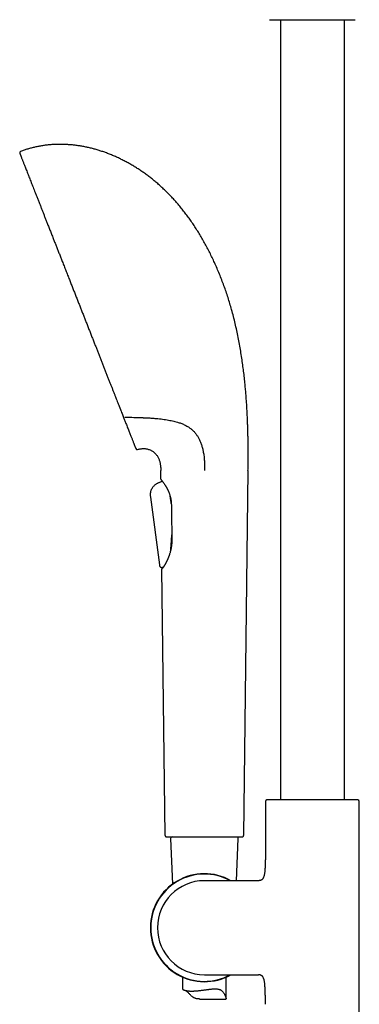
# Model space of a CAD drawing. Header units: millimetres. Extents: x 8 to 1847, y 12 to 2706.
# Tile 15 of 22: x 476 to 593, y 2038 to 2377. Entities that reach past the tile are written whole.
import ezdxf

# ---------------------------------------------------------------- set-up
doc = ezdxf.new("R2010")
doc.units = ezdxf.units.MM

msp = doc.modelspace()

# ---------------------------------------------------------------- linework, layer by layer
at = {"color": 7, "linetype": 'Continuous', "lineweight": 30}
for p, q in [((566.17, 2376.82), (566.17, 2108.78)), ((588.17, 2108.78), (588.17, 2376.82)), ((525.06, 2218.98), (525.03, 2221.93)), ((555.03, 2221.93), (553.54, 2096.5)), ((525.58, 2218.2), (524.58, 2217.8)), ((524.58, 2217.8), (524.75, 2217.87)), ((524.58, 2217.8), (524.58, 2217.8)), ((524.58, 2217.8), (524.58, 2217.8)), ((524.75, 2217.87), (525.58, 2218.2)), ((525.57, 2218.23), (525.58, 2218.2)), ((521.46, 2212.8), (524.57, 2189.45)), ((521.46, 2212.8), (524.57, 2189.45)), ((521.77, 2215.3), (521.76, 2215.29)), ((528.23, 2213.16), (528.18, 2213.36)), ((528.81, 2199.29), (528.83, 2199.76)), ((528.45, 2194.72), (528.43, 2194.54)), ((524.57, 2189.45), (524.57, 2189.45)), ((525.39, 2188.63), (525.41, 2188.63)), ((526.52, 2096.5), (525.43, 2187.99)), ((525.44, 2188.03), (525.44, 2188)), ((525.73, 2188.69), (525.63, 2188.35)), ((561.02, 2108.24), (561.02, 2091.14)), ((562.16, 2108.78), (561.49, 2108.74)), ((592.18, 2108.78), (562.16, 2108.78)), ((592.86, 2108.74), (592.18, 2108.78)), ((593.32, 1993.59), (593.32, 2108.24)), ((528.4, 2095.48), (529.08, 2079.8)), ((551.03, 2080.97), (551.66, 2095.48)), ((558.03, 2080.97), (540.03, 2080.97)), ((558.6, 2080.97), (558.03, 2080.97)), ((532.53, 2047.84), (532.53, 2043.74)), ((540.03, 2048.67), (558.03, 2048.67)), ((547.53, 2040.39), (547.53, 2047.84)), ((558.03, 2048.67), (558.6, 2048.67)), ((538.37, 2040.32), (547.48, 2040.32))]:
    msp.add_line(p, q, dxfattribs=at)
for centre, radius, start, end in [((477, 2331.07), 0.5, 110.6916, 201.48), ((516.92, 2229.62), 0.5, 201.48, 286.4226), ((525.36, 2218.98), 0.3, 180.6825, 213.856), ((525.73, 2188), 0.3, 138.4354, 180.6825), ((561.52, 2108.24), 0.5, 93.928, 180), ((592.82, 2108.24), 0.5, 0, 86.072), ((528.9, 2095.51), 0.5, 90, 182.4813), ((551.16, 2095.51), 0.5, 357.5187, 90), ((540.03, 2064.82), 18.56, 60.4908, 180), ((540.03, 2064.82), 18.44, 61.1354, 180), ((540.03, 2064.82), 16.15, 90, 180), ((540.03, 2064.82), 18.56, 180, 299.5001), ((540.03, 2064.82), 18.44, 180, 298.8646), ((540.03, 2064.82), 16.15, 180, 270)]:
    msp.add_arc(centre, radius, start, end, dxfattribs=at)
for points, knots in [([(562.42, 2376.82), (562.43, 2376.82), (562.43, 2376.82), (562.48, 2376.82), (562.56, 2376.82), (562.67, 2376.82), (562.81, 2376.82), (562.99, 2376.82), (563.21, 2376.82), (563.44, 2376.82), (563.69, 2376.82), (563.94, 2376.82), (564.21, 2376.82), (564.51, 2376.82), (564.85, 2376.82), (565.26, 2376.82), (565.72, 2376.82), (566.21, 2376.82), (566.74, 2376.82), (567.29, 2376.82), (567.87, 2376.82), (568.47, 2376.82), (569.09, 2376.82), (569.73, 2376.82), (570.39, 2376.82), (571.06, 2376.82), (571.73, 2376.82), (572.41, 2376.82), (573.1, 2376.82), (573.79, 2376.82), (574.48, 2376.82), (575.16, 2376.82), (575.83, 2376.82), (576.5, 2376.82), (576.95, 2376.82), (577.17, 2376.82)], [0, 0, 0, 0, 0.0291619, 0.058257, 0.0873464, 0.1164911, 0.1474083, 0.1782469, 0.2090799, 0.2399801, 0.2657584, 0.2914698, 0.3171564, 0.3428605, 0.3686243, 0.4015214, 0.434325, 0.4671228, 0.5000025, 0.5328996, 0.5657032, 0.598501, 0.6313807, 0.6635902, 0.6957117, 0.7278274, 0.7600199, 0.7909371, 0.8217757, 0.8526087, 0.883509, 0.9126666, 0.9417602, 0.970851, 1, 1, 1, 1]), ([(577.17, 2376.82), (577.4, 2376.82), (577.85, 2376.82), (578.52, 2376.82), (579.19, 2376.82), (579.87, 2376.82), (580.56, 2376.82), (581.25, 2376.82), (581.93, 2376.82), (582.57, 2376.82), (583.15, 2376.82), (583.69, 2376.82), (584.22, 2376.82), (584.74, 2376.82), (585.29, 2376.82), (585.88, 2376.82), (586.48, 2376.82), (587.06, 2376.82), (587.61, 2376.82), (588.13, 2376.82), (588.63, 2376.82), (589.09, 2376.82), (589.52, 2376.82), (589.92, 2376.82), (590.28, 2376.82), (590.6, 2376.82), (590.89, 2376.82), (591.14, 2376.82), (591.35, 2376.82), (591.54, 2376.82), (591.68, 2376.82), (591.79, 2376.82), (591.87, 2376.82), (591.91, 2376.82), (591.92, 2376.82), (591.92, 2376.82)], [0, 0, 0, 0, 0.029158, 0.058251, 0.087342, 0.116491, 0.147408, 0.178247, 0.20908, 0.23998, 0.265758, 0.29147, 0.317156, 0.342861, 0.368624, 0.401521, 0.434325, 0.467123, 0.500002, 0.5329, 0.565703, 0.598501, 0.631381, 0.66359, 0.695712, 0.727827, 0.76002, 0.790937, 0.821776, 0.852609, 0.883509, 0.912671, 0.941766, 0.970855, 1, 1, 1, 1]), ([(488.23, 2333.92), (487.8, 2333.89), (486.92, 2333.84), (485.62, 2333.7), (484.32, 2333.52), (483.03, 2333.3), (481.76, 2333.03), (480.5, 2332.72), (479.26, 2332.38), (478.03, 2331.99), (477.22, 2331.69), (476.82, 2331.54)], [0, 0, 0, 0, 0.1122305, 0.2242518, 0.3361233, 0.4479083, 0.5596743, 0.6694955, 0.7794392, 0.8895809, 1, 1, 1, 1]), ([(554.8, 2240.8), (554.77, 2241.37), (554.71, 2242.52), (554.61, 2244.26), (554.49, 2246.04), (554.35, 2247.84), (554.2, 2249.68), (554.01, 2251.65), (553.79, 2253.76), (553.53, 2256.01), (553.24, 2258.28), (552.9, 2260.58), (552.53, 2262.92), (552.12, 2265.29), (551.67, 2267.67), (551.17, 2270.05), (550.63, 2272.44), (550.04, 2274.82), (549.43, 2277.09), (548.8, 2279.26), (548.16, 2281.32), (547.48, 2283.37), (546.77, 2285.4), (546.01, 2287.41), (545.22, 2289.41), (544.39, 2291.38), (543.55, 2293.27), (542.71, 2295.06), (541.87, 2296.77), (541, 2298.46), (540.1, 2300.12), (539.18, 2301.76), (538.22, 2303.36), (537.25, 2304.92), (536.26, 2306.44), (535.26, 2307.9), (534.23, 2309.33), (533.17, 2310.73), (532.09, 2312.09), (531.01, 2313.4), (529.92, 2314.64), (528.83, 2315.83), (527.72, 2316.98), (526.59, 2318.1), (525.44, 2319.18), (524.28, 2320.23), (523.09, 2321.24), (521.89, 2322.21), (520.67, 2323.15), (519.44, 2324.05), (518.2, 2324.91), (516.97, 2325.72), (515.71, 2326.5), (514.43, 2327.25), (513.13, 2327.97), (511.8, 2328.66), (510.46, 2329.31), (509.11, 2329.92), (507.75, 2330.49), (506.41, 2331.01), (505.09, 2331.48), (503.79, 2331.9), (502.49, 2332.28), (501.19, 2332.63), (499.88, 2332.93), (498.57, 2333.2), (497.26, 2333.43), (495.96, 2333.62), (494.65, 2333.77), (493.35, 2333.88), (492.06, 2333.95), (490.78, 2333.98), (489.51, 2333.98), (488.66, 2333.94), (488.23, 2333.92)], [0, 0, 0, 0, 0.013497, 0.027271, 0.041304, 0.055581, 0.070084, 0.084798, 0.102389, 0.120224, 0.13828, 0.15653, 0.175329, 0.194282, 0.213365, 0.232554, 0.251829, 0.271167, 0.290549, 0.307531, 0.324521, 0.34151, 0.358486, 0.375441, 0.392365, 0.409247, 0.426078, 0.441142, 0.456152, 0.471102, 0.485987, 0.5008, 0.515538, 0.530195, 0.544256, 0.558234, 0.572128, 0.585934, 0.599651, 0.613276, 0.626039, 0.63872, 0.651321, 0.663841, 0.676282, 0.688644, 0.700928, 0.713134, 0.725264, 0.737317, 0.749082, 0.760774, 0.772393, 0.783942, 0.795836, 0.807655, 0.8194, 0.831071, 0.84267, 0.854198, 0.865004, 0.875749, 0.886436, 0.897065, 0.907638, 0.918159, 0.928628, 0.939049, 0.949423, 0.959756, 0.969865, 0.97994, 0.989983, 1, 1, 1, 1]), ([(476.53, 2330.89), (476.53, 2330.89), (476.53, 2330.88), (476.56, 2330.82), (476.59, 2330.74), (476.64, 2330.61), (476.71, 2330.45), (476.79, 2330.24), (476.89, 2329.97), (477.02, 2329.65), (477.17, 2329.27), (477.33, 2328.87), (477.49, 2328.44), (477.66, 2328.01), (477.85, 2327.55), (478.04, 2327.05), (478.25, 2326.51), (478.49, 2325.91), (478.76, 2325.24), (479.05, 2324.48), (479.37, 2323.69), (479.68, 2322.89), (479.99, 2322.1), (480.3, 2321.32), (480.61, 2320.52), (480.94, 2319.69), (481.28, 2318.82), (481.65, 2317.88), (482.05, 2316.86), (482.49, 2315.74), (482.94, 2314.59), (483.39, 2313.47), (483.82, 2312.38), (484.23, 2311.33), (484.65, 2310.25), (485.08, 2309.16), (485.52, 2308.04), (485.99, 2306.84), (486.5, 2305.55), (487.05, 2304.16), (487.6, 2302.75), (488.14, 2301.39), (488.65, 2300.09), (489.14, 2298.84), (489.64, 2297.58), (490.14, 2296.31), (490.64, 2295.03), (491.18, 2293.66), (491.76, 2292.19), (492.37, 2290.65), (492.98, 2289.09), (493.57, 2287.59), (494.13, 2286.18), (494.65, 2284.83), (495.18, 2283.49), (495.72, 2282.14), (496.25, 2280.79), (496.77, 2279.46), (497.28, 2278.16), (497.78, 2276.88), (498.28, 2275.61), (498.78, 2274.34), (499.29, 2273.05), (499.81, 2271.74), (500.33, 2270.41), (500.85, 2269.08), (501.37, 2267.76), (501.89, 2266.45), (502.39, 2265.18), (502.88, 2263.94), (503.35, 2262.73), (503.82, 2261.54), (504.29, 2260.35), (504.76, 2259.16), (505.23, 2257.96), (505.71, 2256.75), (506.17, 2255.56), (506.64, 2254.38), (507.09, 2253.22), (507.53, 2252.1), (507.96, 2251.02), (508.37, 2249.97), (508.78, 2248.94), (509.18, 2247.92), (509.44, 2247.26), (509.57, 2246.93)], [0, 0, 0, 0, 0.011665, 0.023317, 0.034965, 0.046615, 0.058278, 0.06995, 0.083691, 0.097423, 0.111161, 0.124918, 0.136594, 0.148256, 0.159914, 0.171576, 0.183249, 0.194931, 0.20868, 0.22242, 0.236164, 0.249926, 0.261595, 0.273248, 0.284896, 0.296546, 0.308206, 0.319864, 0.333577, 0.347277, 0.360979, 0.374695, 0.386315, 0.397921, 0.40952, 0.421122, 0.432735, 0.444356, 0.458033, 0.471702, 0.485375, 0.499068, 0.510688, 0.522297, 0.533901, 0.545509, 0.55713, 0.568765, 0.582465, 0.596159, 0.609858, 0.623578, 0.635233, 0.646876, 0.658516, 0.670161, 0.68182, 0.693498, 0.704502, 0.715501, 0.7265, 0.737507, 0.748529, 0.760229, 0.771918, 0.783602, 0.79529, 0.806991, 0.818704, 0.829736, 0.84076, 0.851783, 0.862812, 0.873855, 0.885551, 0.897232, 0.908906, 0.920581, 0.932265, 0.944035, 0.95518, 0.966342, 0.977528, 0.988745, 1, 1, 1, 1]), ([(509.57, 2246.93), (509.68, 2246.64), (509.91, 2246.06), (510.24, 2245.22), (510.49, 2244.58), (510.66, 2244.15), (510.76, 2243.91), (510.85, 2243.67), (510.95, 2243.43), (511.04, 2243.2), (511.12, 2242.99), (511.19, 2242.8), (511.34, 2242.44), (511.55, 2241.89), (511.84, 2241.17), (512.02, 2240.7), (512.11, 2240.47)], [0, 0, 0, 0, 0.124469, 0.248848, 0.37319, 0.409828, 0.446468, 0.483113, 0.519764, 0.556421, 0.593087, 0.61893, 0.644138, 0.763622, 0.882226, 1, 1, 1, 1]), ([(512.11, 2240.47), (512.19, 2240.26), (512.36, 2239.84), (512.6, 2239.23), (512.82, 2238.66), (512.97, 2238.29), (513.04, 2238.11)], [0, 0, 0, 0, 0.25842, 0.511155, 0.758311, 1, 1, 1, 1]), ([(512.72, 2240.29), (513.12, 2240.28), (513.92, 2240.24), (515.13, 2240.2), (516.33, 2240.16), (517.52, 2240.12), (518.3, 2240.09), (518.69, 2240.08)], [0, 0, 0, 0, 0.201851, 0.40454, 0.606324, 0.805312, 1, 1, 1, 1]), ([(518.69, 2240.08), (518.8, 2240.08), (519.01, 2240.07), (519.38, 2240.05), (519.64, 2240.04), (519.79, 2240.04)], [0, 0, 0, 0, 0.291192, 0.577796, 1, 1, 1, 1]), ([(519.79, 2240.04), (520.27, 2240.01), (521.24, 2239.97), (522.66, 2239.86), (523.96, 2239.75), (525.12, 2239.62), (526.15, 2239.49), (527.18, 2239.34), (528.14, 2239.16), (529.05, 2238.98), (529.91, 2238.78), (530.68, 2238.56), (531.36, 2238.35), (531.96, 2238.14), (532.55, 2237.91), (533.12, 2237.65), (533.7, 2237.37), (534.27, 2237.05), (534.81, 2236.69), (535.3, 2236.34), (535.73, 2235.99), (536.11, 2235.64), (536.47, 2235.28), (536.82, 2234.88), (537.16, 2234.45), (537.38, 2234.14), (537.48, 2233.98)], [0, 0, 0, 0, 0.068549, 0.137109, 0.205655, 0.257451, 0.309263, 0.36107, 0.412859, 0.458578, 0.504306, 0.550019, 0.58454, 0.619061, 0.653204, 0.687347, 0.723625, 0.759934, 0.796235, 0.832501, 0.860122, 0.887754, 0.91537, 0.943578, 0.971804, 1, 1, 1, 1]), ([(555.03, 2221.93), (555.03, 2222.21), (555.04, 2222.81), (555.05, 2223.72), (555.06, 2224.68), (555.07, 2225.69), (555.07, 2226.73), (555.08, 2227.82), (555.08, 2228.93), (555.07, 2230.09), (555.06, 2231.37), (555.05, 2232.76), (555.02, 2234.28), (554.98, 2235.85), (554.93, 2237.46), (554.87, 2239.12), (554.82, 2240.23), (554.8, 2240.8)], [0, 0, 0, 0, 0.045732, 0.094105, 0.145039, 0.198454, 0.254272, 0.311353, 0.370601, 0.431939, 0.495295, 0.573246, 0.653827, 0.736915, 0.822387, 0.910122, 1, 1, 1, 1]), ([(513.04, 2238.11), (513.14, 2237.86), (513.34, 2237.34), (513.63, 2236.61), (513.91, 2235.91), (514.17, 2235.24), (514.42, 2234.61), (514.65, 2234.02), (514.86, 2233.48), (515.06, 2232.98), (515.24, 2232.51), (515.41, 2232.08), (515.58, 2231.67), (515.73, 2231.28), (515.87, 2230.92), (515.99, 2230.61), (516.1, 2230.32), (516.2, 2230.08), (516.28, 2229.88), (516.34, 2229.72), (516.39, 2229.59), (516.43, 2229.5), (516.45, 2229.45), (516.45, 2229.44), (516.45, 2229.44)], [0, 0, 0, 0, 0.046421, 0.092806, 0.139191, 0.185611, 0.232103, 0.278617, 0.322414, 0.366197, 0.409993, 0.453833, 0.497747, 0.544343, 0.590874, 0.637375, 0.683882, 0.730429, 0.777523, 0.822102, 0.866609, 0.911073, 0.955526, 1, 1, 1, 1]), ([(537.48, 2233.98), (537.57, 2233.85), (537.75, 2233.57), (538, 2233.13), (538.24, 2232.66), (538.47, 2232.16), (538.69, 2231.64), (538.9, 2231.08), (539.1, 2230.5), (539.28, 2229.9), (539.45, 2229.27), (539.6, 2228.6), (539.74, 2227.89), (539.86, 2227.14), (539.95, 2226.38), (540.01, 2225.62), (540.06, 2224.77), (540.09, 2223.86), (540.1, 2222.89), (540.1, 2222.24), (540.1, 2221.93)], [0, 0, 0, 0, 0.0440697, 0.0884998, 0.1335865, 0.1795243, 0.2264502, 0.2744284, 0.3234622, 0.3735074, 0.4244787, 0.476254, 0.5350027, 0.5943144, 0.6539286, 0.7135787, 0.7729955, 0.8500426, 0.9258149, 1, 1, 1, 1]), ([(517.06, 2229.14), (517.24, 2229.19), (517.59, 2229.29), (518.11, 2229.38), (518.63, 2229.44), (519.13, 2229.45), (519.61, 2229.43), (520.11, 2229.37), (520.6, 2229.26), (521.09, 2229.11), (521.56, 2228.91), (522, 2228.68), (522.42, 2228.4), (522.8, 2228.09), (523.15, 2227.76), (523.47, 2227.4), (523.75, 2227.02), (524.01, 2226.61), (524.24, 2226.17), (524.44, 2225.71), (524.6, 2225.24), (524.73, 2224.75), (524.84, 2224.25), (524.92, 2223.72), (524.98, 2223.15), (525.02, 2222.55), (525.03, 2222.14), (525.03, 2221.93)], [0, 0, 0, 0, 0.043089, 0.084593, 0.124678, 0.163506, 0.201241, 0.238041, 0.278782, 0.318738, 0.358112, 0.397097, 0.435869, 0.474593, 0.511317, 0.548247, 0.585487, 0.623134, 0.661278, 0.700118, 0.740101, 0.778155, 0.817904, 0.85967, 0.903756, 0.950445, 1, 1, 1, 1]), ([(524.58, 2217.8), (524.47, 2217.76), (524.24, 2217.66), (523.9, 2217.51), (523.56, 2217.32), (523.22, 2217.09), (522.9, 2216.83), (522.6, 2216.54), (522.32, 2216.21), (522.06, 2215.85), (521.84, 2215.48), (521.66, 2215.09), (521.53, 2214.69), (521.44, 2214.29), (521.39, 2213.9), (521.39, 2213.52), (521.42, 2213.16), (521.45, 2212.92), (521.46, 2212.8)], [0, 0, 0, 0, 0.057049, 0.115254, 0.175517, 0.23812, 0.303158, 0.369005, 0.436238, 0.504023, 0.571478, 0.639103, 0.704754, 0.76804, 0.828797, 0.887353, 0.94414, 1, 1, 1, 1]), ([(525.12, 2218.81), (525.12, 2218.81), (525.12, 2218.8), (525.15, 2218.77), (525.19, 2218.72), (525.24, 2218.65), (525.3, 2218.58), (525.38, 2218.49), (525.46, 2218.38), (525.55, 2218.26), (525.65, 2218.13), (525.76, 2217.99), (525.88, 2217.82), (526.02, 2217.63), (526.17, 2217.4), (526.33, 2217.17), (526.48, 2216.94), (526.62, 2216.73), (526.75, 2216.51), (526.88, 2216.29), (526.99, 2216.11), (527.06, 2215.97), (527.12, 2215.87), (527.17, 2215.77), (527.21, 2215.7), (527.24, 2215.64), (527.27, 2215.6), (527.29, 2215.54), (527.33, 2215.47), (527.38, 2215.37), (527.45, 2215.24), (527.52, 2215.07), (527.61, 2214.88), (527.71, 2214.65), (527.82, 2214.39), (527.94, 2214.09), (528.06, 2213.74), (528.19, 2213.36), (528.31, 2212.93), (528.41, 2212.49), (528.5, 2212.05), (528.57, 2211.6), (528.62, 2211.13), (528.66, 2210.66), (528.66, 2210.35), (528.67, 2210.2)], [0, 0, 0, 0, 0.0353884, 0.0684219, 0.0991156, 0.1274726, 0.1534934, 0.184678, 0.2136627, 0.2404678, 0.2682872, 0.2956367, 0.3248449, 0.3559132, 0.3890573, 0.4244941, 0.4495957, 0.475729, 0.5018827, 0.5257434, 0.5472216, 0.558234, 0.5684985, 0.5778524, 0.5853048, 0.5906896, 0.5940978, 0.5985539, 0.6054872, 0.6149136, 0.6268299, 0.6412325, 0.658116, 0.6774691, 0.6992809, 0.7235435, 0.7502516, 0.7794036, 0.8110059, 0.8450493, 0.874045, 0.9046227, 0.936782, 0.9705437, 1, 1, 1, 1]), ([(521.74, 2215.22), (521.77, 2215.3), (521.8, 2215.38), (521.84, 2215.46), (521.85, 2215.47)], [0, 0, 0, 0, 0.957259, 1, 1, 1, 1]), ([(521.97, 2215.68), (521.94, 2215.63), (521.9, 2215.58), (521.87, 2215.51), (521.87, 2215.5)], [0, 0, 0, 0, 0.846888, 1, 1, 1, 1]), ([(528.65, 2210.56), (528.65, 2210.6), (528.63, 2210.8), (528.58, 2211.16), (528.51, 2211.64), (528.43, 2212.13), (528.34, 2212.6), (528.27, 2212.95), (528.24, 2213.13), (528.23, 2213.16)], [0, 0, 0, 0, 0.041752, 0.221957, 0.40679, 0.59162, 0.778787, 0.965952, 1, 1, 1, 1]), ([(528.67, 2210.2), (528.69, 2208.47), (528.75, 2204.62), (528.81, 2200.78), (528.85, 2198.67)], [0, 0, 0, 0, 0.451909, 1, 1, 1, 1]), ([(528.45, 2194.72), (528.47, 2194.9), (528.5, 2195.28), (528.55, 2195.85), (528.6, 2196.42), (528.65, 2197.01), (528.69, 2197.6), (528.74, 2198.18), (528.77, 2198.74), (528.79, 2199.11), (528.81, 2199.29)], [0, 0, 0, 0, 0.1259249, 0.2519615, 0.3779286, 0.5065796, 0.6352956, 0.763971, 0.8819678, 1, 1, 1, 1]), ([(528.85, 2198.67), (528.85, 2198.56), (528.85, 2198.33), (528.85, 2197.99), (528.84, 2197.65), (528.82, 2197.35), (528.81, 2197.1), (528.79, 2196.88), (528.78, 2196.71), (528.76, 2196.58), (528.75, 2196.48), (528.75, 2196.41), (528.74, 2196.35), (528.73, 2196.29), (528.72, 2196.21), (528.71, 2196.12), (528.69, 2195.98), (528.67, 2195.81), (528.64, 2195.61), (528.6, 2195.36), (528.55, 2195.07), (528.48, 2194.74), (528.4, 2194.41), (528.31, 2194.05), (528.21, 2193.65), (528.11, 2193.33), (528.03, 2193.09), (527.99, 2192.95), (527.95, 2192.83), (527.91, 2192.74), (527.89, 2192.66), (527.86, 2192.59), (527.83, 2192.5), (527.79, 2192.38), (527.73, 2192.24), (527.67, 2192.08), (527.59, 2191.87), (527.49, 2191.63), (527.37, 2191.37), (527.26, 2191.12), (527.14, 2190.87), (527.04, 2190.66), (526.95, 2190.48), (526.88, 2190.35), (526.82, 2190.23), (526.77, 2190.15), (526.74, 2190.09), (526.71, 2190.04), (526.68, 2189.98), (526.64, 2189.91), (526.59, 2189.82), (526.53, 2189.72), (526.45, 2189.59), (526.36, 2189.43), (526.27, 2189.28), (526.19, 2189.16), (526.13, 2189.06), (526.08, 2188.99), (526.04, 2188.92), (526, 2188.86), (525.95, 2188.8), (525.91, 2188.73), (525.86, 2188.66), (525.81, 2188.59), (525.76, 2188.52), (525.71, 2188.45), (525.66, 2188.39), (525.62, 2188.34), (525.6, 2188.31), (525.6, 2188.29), (525.6, 2188.29), (525.6, 2188.29)], [0, 0, 0, 0, 0.020634, 0.045055, 0.066913, 0.086212, 0.102954, 0.117139, 0.128769, 0.136849, 0.142972, 0.147595, 0.15065, 0.154672, 0.159779, 0.165972, 0.173251, 0.1866, 0.200168, 0.2135, 0.236715, 0.259174, 0.28151, 0.307019, 0.335161, 0.36594, 0.37814, 0.388733, 0.397666, 0.404936, 0.410544, 0.415079, 0.422197, 0.431453, 0.442849, 0.45619, 0.469544, 0.494387, 0.517387, 0.538319, 0.560624, 0.58467, 0.599656, 0.614269, 0.626289, 0.63563, 0.64074, 0.645337, 0.651723, 0.660011, 0.670203, 0.682298, 0.696059, 0.720049, 0.741367, 0.760009, 0.773786, 0.78562, 0.796007, 0.807088, 0.819109, 0.83207, 0.845972, 0.860815, 0.878929, 0.898291, 0.919683, 0.943504, 0.969727, 0.99831, 1, 1, 1, 1]), ([(524.57, 2189.45), (524.57, 2189.4), (524.59, 2189.3), (524.62, 2189.15), (524.67, 2189.02), (524.74, 2188.91), (524.82, 2188.83), (524.91, 2188.76), (525, 2188.7), (525.11, 2188.66), (525.23, 2188.63), (525.35, 2188.62), (525.48, 2188.63), (525.61, 2188.65), (525.69, 2188.68), (525.73, 2188.69)], [0, 0, 0, 0, 0.0950864, 0.1885557, 0.2799835, 0.3477688, 0.4154815, 0.4837434, 0.5529341, 0.6232389, 0.6946277, 0.7669139, 0.8399054, 0.9378265, 1, 1, 1, 1]), ([(525.41, 2188.63), (525.47, 2188.63), (525.58, 2188.64), (525.68, 2188.67), (525.73, 2188.69)], [0, 0, 0, 0, 0.558441, 1, 1, 1, 1]), ([(525.63, 2188.35), (525.63, 2188.35), (525.6, 2188.32), (525.57, 2188.27), (525.55, 2188.24), (525.53, 2188.23)], [0, 0, 0, 0, 0.060104, 0.512276, 1, 1, 1, 1]), ([(525.62, 2188.28), (525.62, 2188.28), (525.61, 2188.27), (525.61, 2188.27), (525.61, 2188.27)], [0, 0, 0, 0, 0.006838, 1, 1, 1, 1]), ([(526.52, 2096.5), (526.53, 2096.45), (526.54, 2096.36), (526.6, 2096.22), (526.7, 2096.12), (526.81, 2096.05), (526.91, 2096.01), (526.99, 2096.01), (527.02, 2096.01)], [0, 0, 0, 0, 0.176756, 0.366815, 0.562831, 0.71549, 0.862277, 1, 1, 1, 1]), ([(527.02, 2096.01), (527.03, 2096.01), (527.04, 2096.01), (527.1, 2096.01), (527.2, 2096.01), (527.34, 2096.01), (527.53, 2096.01), (527.75, 2096.01), (528.01, 2096.01), (528.31, 2096.01), (528.64, 2096.01), (529.01, 2096.01), (529.42, 2096.01), (529.86, 2096.01), (530.33, 2096.01), (530.83, 2096.01), (531.36, 2096.01), (531.92, 2096.01), (532.5, 2096.01), (533.11, 2096.01), (533.73, 2096.01), (534.38, 2096.01), (535.05, 2096.01), (535.73, 2096.01), (536.43, 2096.01), (537.13, 2096.01), (537.85, 2096.01), (538.57, 2096.01), (539.3, 2096.01), (540.03, 2096.01), (540.76, 2096.01), (541.49, 2096.01), (542.21, 2096.01), (542.92, 2096.01), (543.63, 2096.01), (544.33, 2096.01), (545.01, 2096.01), (545.68, 2096.01), (546.32, 2096.01), (546.95, 2096.01), (547.56, 2096.01), (548.14, 2096.01), (548.7, 2096.01), (549.23, 2096.01), (549.73, 2096.01), (550.2, 2096.01), (550.64, 2096.01), (551.05, 2096.01), (551.42, 2096.01), (551.75, 2096.01), (552.05, 2096.01), (552.31, 2096.01), (552.53, 2096.01), (552.72, 2096.01), (552.86, 2096.01), (552.96, 2096.01), (553.02, 2096.01), (553.03, 2096.01), (553.04, 2096.01)], [0, 0, 0, 0, 0.017876, 0.035708, 0.053551, 0.071444, 0.089295, 0.107128, 0.124999, 0.142884, 0.160721, 0.178568, 0.196461, 0.21431, 0.232139, 0.250005, 0.267881, 0.285711, 0.303551, 0.321441, 0.33929, 0.357121, 0.37499, 0.39287, 0.410704, 0.428547, 0.446439, 0.464288, 0.482119, 0.499986, 0.517866, 0.535698, 0.553541, 0.571433, 0.589283, 0.607115, 0.624984, 0.642863, 0.660696, 0.678538, 0.696427, 0.714274, 0.732101, 0.749966, 0.767844, 0.785677, 0.80352, 0.821415, 0.839268, 0.857104, 0.874977, 0.892859, 0.910692, 0.928535, 0.946428, 0.964283, 0.982121, 1, 1, 1, 1]), ([(553.04, 2096.01), (553.08, 2096.01), (553.18, 2096.02), (553.31, 2096.08), (553.42, 2096.17), (553.49, 2096.28), (553.53, 2096.39), (553.53, 2096.46), (553.54, 2096.5)], [0, 0, 0, 0, 0.176756, 0.366815, 0.562831, 0.71549, 0.862277, 1, 1, 1, 1]), ([(561.02, 2091.14), (561.02, 2090.71), (561.02, 2089.84), (561, 2088.54), (560.98, 2087.43), (560.94, 2086.5), (560.91, 2085.77), (560.87, 2085.06), (560.82, 2084.43), (560.77, 2083.88), (560.7, 2083.41), (560.63, 2083), (560.55, 2082.66), (560.46, 2082.37), (560.36, 2082.11), (560.25, 2081.87), (560.12, 2081.65), (559.97, 2081.46), (559.79, 2081.31), (559.6, 2081.18), (559.38, 2081.08), (559.14, 2081.02), (558.88, 2080.98), (558.7, 2080.97), (558.6, 2080.97)], [0, 0, 0, 0, 0.114315, 0.229333, 0.343376, 0.40944, 0.474245, 0.537352, 0.59807, 0.641999, 0.683801, 0.723215, 0.751082, 0.777431, 0.802259, 0.825631, 0.847698, 0.868724, 0.889126, 0.909441, 0.93022, 0.951966, 0.975109, 1, 1, 1, 1]), ([(561.02, 2038.5), (561.02, 2038.93), (561.02, 2039.8), (561, 2041.1), (560.98, 2042.21), (560.94, 2043.14), (560.91, 2043.87), (560.87, 2044.58), (560.82, 2045.21), (560.77, 2045.76), (560.7, 2046.23), (560.63, 2046.64), (560.55, 2046.98), (560.46, 2047.27), (560.36, 2047.53), (560.25, 2047.77), (560.12, 2047.99), (559.97, 2048.17), (559.79, 2048.33), (559.6, 2048.46), (559.38, 2048.55), (559.14, 2048.62), (558.88, 2048.66), (558.7, 2048.67), (558.6, 2048.67)], [0, 0, 0, 0, 0.114318, 0.229337, 0.343381, 0.409445, 0.47425, 0.537356, 0.598073, 0.642001, 0.683802, 0.723215, 0.751081, 0.77743, 0.802257, 0.825629, 0.847696, 0.868722, 0.889124, 0.909439, 0.930218, 0.951965, 0.975108, 1, 1, 1, 1]), ([(532.53, 2043.74), (532.53, 2043.73), (532.54, 2043.7), (532.59, 2043.63), (532.69, 2043.55), (532.84, 2043.47), (533.02, 2043.39), (533.26, 2043.31), (533.54, 2043.25), (533.83, 2043.19), (534.13, 2043.14), (534.43, 2043.11), (534.78, 2043.08), (535.16, 2043.06), (535.59, 2043.05), (535.99, 2043.06), (536.38, 2043.07), (536.81, 2043.09), (537.31, 2043.12), (537.88, 2043.17), (538.47, 2043.23), (539.07, 2043.3), (539.68, 2043.38), (540.29, 2043.46), (540.91, 2043.55), (541.46, 2043.62), (541.93, 2043.68), (542.33, 2043.73), (542.74, 2043.77), (543.15, 2043.8), (543.53, 2043.82), (543.91, 2043.82), (544.27, 2043.8), (544.62, 2043.76), (544.96, 2043.69), (545.28, 2043.6), (545.57, 2043.47), (545.84, 2043.31), (546.08, 2043.12), (546.31, 2042.9), (546.51, 2042.64), (546.71, 2042.34), (546.9, 2042), (547.06, 2041.67), (547.19, 2041.37), (547.3, 2041.11), (547.38, 2040.9), (547.44, 2040.73), (547.49, 2040.58), (547.52, 2040.47), (547.53, 2040.39), (547.52, 2040.34), (547.51, 2040.32), (547.48, 2040.33), (547.48, 2040.33)], [0, 0, 0, 0, 0.017368, 0.040474, 0.063342, 0.086343, 0.10955, 0.133038, 0.157904, 0.178464, 0.199128, 0.216738, 0.234415, 0.258486, 0.278387, 0.298388, 0.31543, 0.332534, 0.356065, 0.379923, 0.403944, 0.428299, 0.452334, 0.476689, 0.501206, 0.526055, 0.542461, 0.558919, 0.576323, 0.593796, 0.610645, 0.627569, 0.644626, 0.66181, 0.67911, 0.696569, 0.713654, 0.730917, 0.748327, 0.765916, 0.784706, 0.803573, 0.826365, 0.849212, 0.868372, 0.887597, 0.902704, 0.917918, 0.93325, 0.948766, 0.963897, 0.979202, 0.99463, 1, 1, 1, 1]), ([(538.37, 2040.33), (538.27, 2040.33), (538.07, 2040.33), (537.76, 2040.35), (537.44, 2040.4), (537.13, 2040.47), (536.83, 2040.57), (536.55, 2040.69), (536.28, 2040.84), (536.03, 2041), (535.72, 2041.23), (535.38, 2041.52), (535.03, 2041.87), (534.7, 2042.22), (534.41, 2042.54), (534.15, 2042.81), (533.94, 2043.04), (533.8, 2043.16), (533.74, 2043.21)], [0, 0, 0, 0, 0.045019, 0.096031, 0.147434, 0.199201, 0.25148, 0.302459, 0.353856, 0.405525, 0.457466, 0.547994, 0.63894, 0.723257, 0.807774, 0.877301, 0.947142, 1, 1, 1, 1])]:
    msp.add_open_spline(points, degree=3, knots=knots, dxfattribs=at)

doc.saveas('drawing.dxf')
